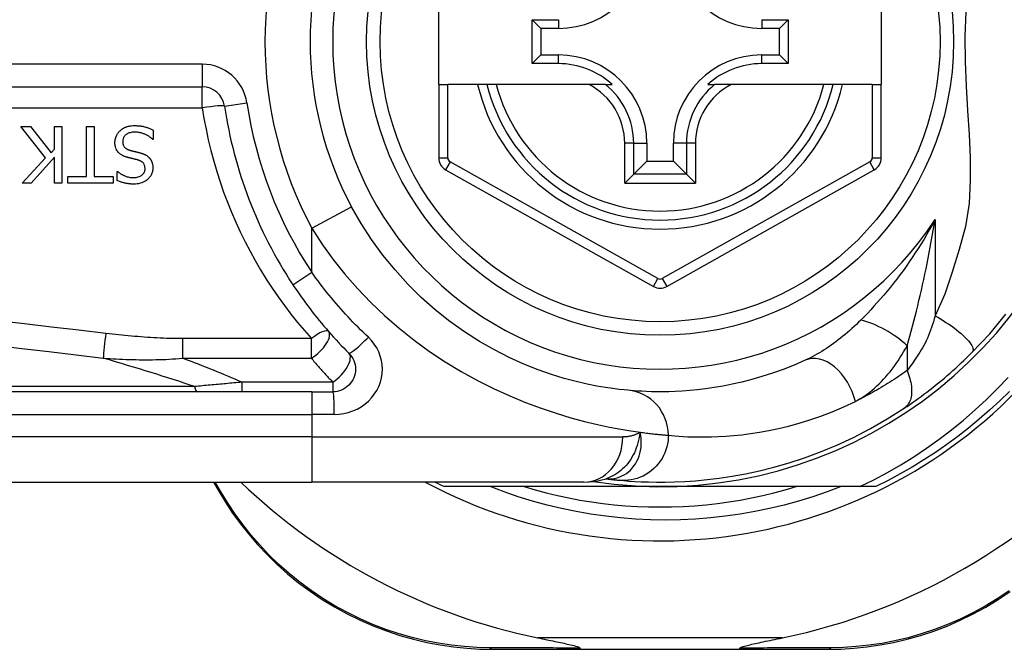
# Model space of a CAD drawing. Header units: inches. Extents: x 3.3 to 95.3, y 5.9 to 50.1.
# Tile 34 of 71: x 4.214 to 5.072, y 33.392 to 33.941. Entities that reach past the tile are written whole.
import ezdxf

# ---------------------------------------------------------------- set-up
doc = ezdxf.new("R2010")
doc.units = ezdxf.units.IN
doc.header["$MEASUREMENT"] = 0
doc.layers.add('Visible Edges(ANSI)', color=7, linetype='Continuous', lineweight=25)
doc.layers.add('Visible Tangent Edges(ANSI)', color=7, linetype='Continuous', lineweight=25)

msp = doc.modelspace()

# ---------------------------------------------------------------- linework, layer by layer
at = {"layer": 'Visible Edges(ANSI)'}
for p, q in [((4.57908, 33.88425), (4.57908, 33.95906)), ((4.9649, 33.95906), (4.9649, 33.88425)), ((4.66041, 33.90251), (4.66041, 33.9408)), ((4.66041, 33.9408), (4.66799, 33.93322)), ((4.66041, 33.9408), (4.68349, 33.9408)), ((4.86066, 33.9408), (4.88374, 33.9408)), ((4.88374, 33.9408), (4.87616, 33.93322)), ((4.88374, 33.9408), (4.88374, 33.90251)), ((4.66799, 33.93322), (4.66799, 33.91009)), ((4.68349, 33.93322), (4.66799, 33.93322)), ((4.87616, 33.93322), (4.86066, 33.93322)), ((4.87616, 33.91009), (4.87616, 33.93322)), ((4.66041, 33.90251), (4.66799, 33.91009)), ((4.66799, 33.91009), (4.68349, 33.91009)), ((4.86066, 33.91009), (4.87616, 33.91009)), ((4.88374, 33.90251), (4.87616, 33.91009)), ((4.68349, 33.90251), (4.66041, 33.90251)), ((4.88374, 33.90251), (4.86066, 33.90251)), ((4.57908, 33.88425), (4.57908, 33.82031)), ((4.57908, 33.88425), (4.58695, 33.88425)), ((4.61303, 33.88425), (4.58695, 33.88425)), ((4.62113, 33.88425), (4.61303, 33.88425)), ((4.62925, 33.88425), (4.62113, 33.88425)), ((4.71023, 33.88425), (4.62925, 33.88425)), ((4.72451, 33.88425), (4.71023, 33.88425)), ((4.72451, 33.88425), (4.73042, 33.88425)), ((4.81373, 33.88425), (4.81964, 33.88425)), ((4.83392, 33.88425), (4.81964, 33.88425)), ((4.9149, 33.88425), (4.83392, 33.88425)), ((4.92302, 33.88425), (4.9149, 33.88425)), ((4.93112, 33.88425), (4.92302, 33.88425)), ((4.95703, 33.88425), (4.93112, 33.88425)), ((4.95703, 33.88425), (4.9649, 33.88425)), ((4.9649, 33.8203), (4.9649, 33.88425)), ((3.72089, 33.8823), (4.37287, 33.8823)), ((4.23627, 33.82038), (4.21469, 33.84762)), ((4.21469, 33.84762), (4.22319, 33.84762)), ((4.22319, 33.84762), (4.24118, 33.82473)), ((4.24405, 33.84762), (4.25059, 33.84762)), ((4.24405, 33.82796), (4.24405, 33.84762)), ((4.25059, 33.84762), (4.25059, 33.79841)), ((4.27208, 33.80423), (4.27208, 33.84762)), ((4.27208, 33.84762), (4.27862, 33.84762)), ((4.27862, 33.84762), (4.27862, 33.80423)), ((4.33023, 33.84467), (4.33023, 33.83645)), ((4.33023, 33.83645), (4.32975, 33.83645)), ((4.76051, 33.83307), (4.76051, 33.81757)), ((4.78364, 33.81757), (4.78364, 33.83307)), ((4.24118, 33.82473), (4.24405, 33.82796)), ((4.21589, 33.79841), (4.23627, 33.82038)), ((4.24405, 33.82102), (4.22387, 33.79841)), ((4.24405, 33.79841), (4.24405, 33.82102)), ((4.74908, 33.80614), (4.76051, 33.81757)), ((4.76051, 33.81757), (4.78364, 33.81757)), ((4.79507, 33.80614), (4.78364, 33.81757)), ((4.29868, 33.80072), (4.29868, 33.80854)), ((4.29868, 33.80854), (4.29916, 33.80854)), ((4.58511, 33.81), (4.76629, 33.70836)), ((4.74908, 33.80614), (4.74124, 33.7983)), ((4.77785, 33.70837), (4.95887, 33.81)), ((4.80291, 33.7983), (4.79507, 33.80614)), ((4.22387, 33.79841), (4.21589, 33.79841)), ((4.25059, 33.79841), (4.24405, 33.79841)), ((4.25557, 33.79841), (4.25557, 33.80423)), ((4.25557, 33.80423), (4.27208, 33.80423)), ((4.29513, 33.79841), (4.25557, 33.79841)), ((4.27862, 33.80423), (4.29513, 33.80423)), ((4.29513, 33.80423), (4.29513, 33.79841)), ((4.46838, 33.61654), (3.81932, 33.61654)), ((4.46838, 33.61654), (4.48681, 33.61654)), ((4.72477, 33.54072), (4.72482, 33.54072)), ((3.81932, 33.5378), (4.46838, 33.5378)), ((4.38275, 33.5378), (4.38738, 33.5298)), ((4.70564, 33.5378), (4.46838, 33.5378)), ((4.77208, 33.53386), (4.58399, 33.53386)), ((4.94637, 33.53386), (4.77208, 33.53386)), ((4.96016, 33.53386), (4.94637, 33.53386)), ((4.62597, 33.39213), (4.70302, 33.39213)), ((4.70302, 33.39213), (4.84113, 33.39213)), ((4.84113, 33.39213), (4.91856, 33.39213))]:
    msp.add_line(p, q, dxfattribs=at)
at = {"layer": 'Visible Edges(ANSI)', "flags": 128}
for points in [[(4.29677, 33.83358), (4.29678, 33.83407), (4.2968, 33.83456), (4.29684, 33.83505), (4.2969, 33.83553), (4.29698, 33.836), (4.29707, 33.83648), (4.29717, 33.83695), (4.29729, 33.83742), (4.29743, 33.83789), (4.29759, 33.83835), (4.29775, 33.83881), (4.29794, 33.83927), (4.29813, 33.83971), (4.29834, 33.84015), (4.29857, 33.84059), (4.29881, 33.84101), (4.29906, 33.84142), (4.29933, 33.84183), (4.29961, 33.84222), (4.29991, 33.84261), (4.30022, 33.84298), (4.30054, 33.84334), (4.30088, 33.84369), (4.30124, 33.84403)], [(4.30124, 33.84403), (4.30153, 33.8443), (4.30184, 33.84456), (4.30215, 33.84481), (4.30246, 33.84505), (4.30278, 33.84529), (4.30311, 33.84552), (4.30344, 33.84574), (4.30377, 33.84595), (4.30411, 33.84615), (4.30445, 33.84635), (4.3048, 33.84654), (4.30516, 33.84672), (4.30552, 33.84689), (4.30588, 33.84705), (4.30625, 33.84721), (4.30662, 33.84736), (4.30707, 33.84752), (4.30764, 33.8477), (4.30834, 33.84789), (4.30918, 33.84808), (4.31016, 33.84824), (4.3113, 33.84838), (4.3126, 33.84847), (4.31408, 33.8485)], [(4.31456, 33.84284), (4.31366, 33.84282), (4.31276, 33.84277), (4.31186, 33.84268), (4.31096, 33.84254), (4.31008, 33.84235), (4.30922, 33.8421), (4.30842, 33.8418), (4.30772, 33.84147), (4.30712, 33.84112), (4.30661, 33.84077), (4.30617, 33.84042), (4.30579, 33.84008), (4.30544, 33.83972), (4.30512, 33.83933), (4.30483, 33.83893), (4.30456, 33.8385), (4.30433, 33.83806), (4.30412, 33.83759), (4.30395, 33.83712), (4.30382, 33.83663), (4.30371, 33.83613), (4.30364, 33.83563), (4.3036, 33.83513), (4.30359, 33.83462)], [(4.31408, 33.8485), (4.31477, 33.84849), (4.31547, 33.84848), (4.31617, 33.84845), (4.31688, 33.84841), (4.31759, 33.84836), (4.3183, 33.8483), (4.31901, 33.84822), (4.31972, 33.84813), (4.32042, 33.84801), (4.32112, 33.84789), (4.3218, 33.84774), (4.32248, 33.84757), (4.32315, 33.84739), (4.32381, 33.84719), (4.32447, 33.84698), (4.32512, 33.84676), (4.32577, 33.84653), (4.32642, 33.84629), (4.32707, 33.84605), (4.32771, 33.84579), (4.32834, 33.84552), (4.32898, 33.84525), (4.32961, 33.84496), (4.33023, 33.84467)], [(4.32975, 33.83645), (4.32928, 33.83689), (4.3288, 33.8373), (4.32831, 33.83771), (4.32781, 33.83809), (4.3273, 33.83847), (4.32678, 33.83883), (4.32626, 33.83918), (4.32572, 33.83951), (4.32518, 33.83983), (4.32462, 33.84013), (4.32406, 33.84042), (4.32349, 33.8407), (4.3229, 33.84096), (4.32231, 33.84121), (4.32169, 33.84145), (4.32103, 33.84169), (4.32033, 33.84192), (4.31959, 33.84213), (4.31882, 33.84233), (4.31802, 33.8425), (4.31719, 33.84264), (4.31634, 33.84274), (4.31546, 33.84281), (4.31456, 33.84284)], [(4.30654, 33.82118), (4.30601, 33.82135), (4.30549, 33.82153), (4.30497, 33.82173), (4.30446, 33.82194), (4.30395, 33.82216), (4.30345, 33.8224), (4.30295, 33.82266), (4.30247, 33.82293), (4.302, 33.82323), (4.30155, 33.82354), (4.30111, 33.82386), (4.30065, 33.82424), (4.30017, 33.82468), (4.29967, 33.8252), (4.29917, 33.82581), (4.29868, 33.8265), (4.29821, 33.82729), (4.29781, 33.82813), (4.29748, 33.82899), (4.29721, 33.82988), (4.29701, 33.8308), (4.29687, 33.83172), (4.29679, 33.83265), (4.29677, 33.83358)], [(4.30359, 33.83462), (4.30361, 33.834), (4.30366, 33.83339), (4.30375, 33.83278), (4.30389, 33.83217), (4.30407, 33.83159), (4.3043, 33.83103), (4.30456, 33.83054), (4.30483, 33.83012), (4.30511, 33.82976), (4.30537, 33.82946), (4.30562, 33.82921), (4.30588, 33.82897), (4.30615, 33.82875), (4.30644, 33.82854), (4.30673, 33.82835), (4.30703, 33.82816), (4.30734, 33.82799), (4.30766, 33.82783), (4.30798, 33.82769), (4.30831, 33.82755), (4.30864, 33.82742), (4.30897, 33.8273), (4.30931, 33.82719), (4.30965, 33.82708)], [(4.30965, 33.82708), (4.31002, 33.82698), (4.31037, 33.82688), (4.31069, 33.82679), (4.31101, 33.82671), (4.31131, 33.82663), (4.3116, 33.82656), (4.31188, 33.82649), (4.31216, 33.82641), (4.31244, 33.82635), (4.31272, 33.82628), (4.31301, 33.82621), (4.3133, 33.82614), (4.3136, 33.82606), (4.31392, 33.82599), (4.31426, 33.82591), (4.31462, 33.82582), (4.315, 33.82573), (4.3154, 33.82563), (4.31583, 33.82552), (4.3163, 33.82541), (4.3168, 33.82529), (4.31734, 33.82515), (4.31792, 33.82501), (4.31854, 33.82485)], [(4.31854, 33.82485), (4.31883, 33.82477), (4.31912, 33.82469), (4.31941, 33.82461), (4.31969, 33.82452), (4.31998, 33.82443), (4.32026, 33.82433), (4.32055, 33.82424), (4.32083, 33.82413), (4.32111, 33.82403), (4.32139, 33.82392), (4.32167, 33.82381), (4.32194, 33.8237), (4.32222, 33.82358), (4.32249, 33.82345), (4.32276, 33.82333), (4.32303, 33.82319), (4.32331, 33.82305), (4.32366, 33.82286), (4.32407, 33.82262), (4.32453, 33.82232), (4.32503, 33.82197), (4.32556, 33.82155), (4.32611, 33.82106), (4.32668, 33.8205)], [(4.31663, 33.81859), (4.31617, 33.81871), (4.31572, 33.81883), (4.31527, 33.81895), (4.31482, 33.81906), (4.31437, 33.81917), (4.31393, 33.81928), (4.31349, 33.81939), (4.31306, 33.8195), (4.31263, 33.8196), (4.3122, 33.81971), (4.31177, 33.81981), (4.31135, 33.81991), (4.31093, 33.82002), (4.31051, 33.82012), (4.3101, 33.82022), (4.30969, 33.82032), (4.30928, 33.82043), (4.30888, 33.82053), (4.30848, 33.82063), (4.30809, 33.82074), (4.30769, 33.82085), (4.30731, 33.82096), (4.30692, 33.82107), (4.30654, 33.82118)], [(4.32305, 33.81093), (4.32303, 33.81153), (4.32298, 33.81212), (4.3229, 33.81271), (4.32277, 33.81329), (4.32259, 33.81386), (4.32237, 33.81441), (4.32212, 33.81489), (4.32185, 33.81531), (4.32158, 33.81568), (4.3213, 33.816), (4.32102, 33.81628), (4.32074, 33.81654), (4.32045, 33.81678), (4.32014, 33.81701), (4.31982, 33.81723), (4.31949, 33.81743), (4.31916, 33.81762), (4.31881, 33.81779), (4.31846, 33.81795), (4.3181, 33.8181), (4.31774, 33.81824), (4.31737, 33.81837), (4.317, 33.81848), (4.31663, 33.81859)], [(4.32668, 33.8205), (4.32688, 33.82028), (4.32707, 33.82005), (4.32726, 33.81982), (4.32744, 33.81959), (4.32762, 33.81935), (4.32779, 33.8191), (4.32795, 33.81885), (4.3281, 33.8186), (4.32825, 33.81835), (4.32839, 33.81809), (4.32853, 33.81782), (4.32866, 33.81756), (4.32878, 33.81729), (4.3289, 33.81701), (4.32901, 33.81673), (4.32912, 33.81643), (4.32925, 33.81606), (4.32937, 33.81563), (4.3295, 33.81513), (4.32962, 33.81457), (4.32972, 33.81394), (4.3298, 33.81323), (4.32985, 33.81246), (4.32987, 33.81161)], [(4.29916, 33.80854), (4.29952, 33.80822), (4.2999, 33.80791), (4.30028, 33.8076), (4.30067, 33.80731), (4.30107, 33.80703), (4.30147, 33.80676), (4.30188, 33.8065), (4.3023, 33.80625), (4.30273, 33.806), (4.30315, 33.80577), (4.30359, 33.80554), (4.30402, 33.80532), (4.30446, 33.80511), (4.3049, 33.80491), (4.3054, 33.8047), (4.30598, 33.80446), (4.30665, 33.80422), (4.3074, 33.80398), (4.30824, 33.80375), (4.30915, 33.80355), (4.31007, 33.80339), (4.311, 33.80328), (4.31194, 33.80322), (4.31288, 33.80319)], [(4.31288, 33.80319), (4.31373, 33.80321), (4.31459, 33.80328), (4.31543, 33.80338), (4.31627, 33.80354), (4.3171, 33.80376), (4.3179, 33.80403), (4.31865, 33.80436), (4.31931, 33.8047), (4.31987, 33.80506), (4.32036, 33.80542), (4.32076, 33.80576), (4.3211, 33.80608), (4.32141, 33.8064), (4.32169, 33.80675), (4.32195, 33.80711), (4.32218, 33.80749), (4.32239, 33.80788), (4.32257, 33.80829), (4.32272, 33.80872), (4.32284, 33.80915), (4.32294, 33.80959), (4.323, 33.81003), (4.32304, 33.81048), (4.32305, 33.81093)], [(4.32987, 33.81161), (4.32985, 33.81081), (4.32978, 33.81001), (4.32967, 33.80922), (4.32951, 33.80845), (4.3293, 33.80768), (4.32905, 33.80692), (4.32873, 33.80618), (4.32838, 33.80546), (4.32798, 33.80477), (4.32753, 33.80411), (4.32705, 33.80348), (4.32653, 33.80287), (4.32596, 33.80228), (4.3253, 33.80166), (4.32451, 33.80101), (4.32361, 33.80036), (4.32257, 33.79972), (4.32139, 33.79913), (4.32011, 33.79862), (4.3188, 33.79821), (4.31745, 33.7979), (4.31608, 33.79769), (4.3147, 33.79757), (4.31332, 33.79753)], [(4.31332, 33.79753), (4.31275, 33.79753), (4.31218, 33.79755), (4.31162, 33.79757), (4.31105, 33.79759), (4.31048, 33.79763), (4.30992, 33.79768), (4.30935, 33.79773), (4.30879, 33.79779), (4.30822, 33.79786), (4.30766, 33.79794), (4.3071, 33.79803), (4.30654, 33.79813), (4.30599, 33.79824), (4.30543, 33.79836), (4.30486, 33.7985), (4.30425, 33.79865), (4.30362, 33.79883), (4.30297, 33.79902), (4.3023, 33.79924), (4.3016, 33.79948), (4.30089, 33.79975), (4.30017, 33.80004), (4.29943, 33.80037), (4.29868, 33.80072)], [(4.74405, 33.61783), (4.74082, 33.61814), (4.73645, 33.61862), (4.73098, 33.61932), (4.72443, 33.62028), (4.71688, 33.62156), (4.70836, 33.62326), (4.69891, 33.62544), (4.68859, 33.62818), (4.67747, 33.63161), (4.66568, 33.63577), (4.65336, 33.6407), (4.64064, 33.64642), (4.62767, 33.65297), (4.61459, 33.66038), (4.60152, 33.66866), (4.58863, 33.67786), (4.57605, 33.68791), (4.56386, 33.69878), (4.55215, 33.71039), (4.54097, 33.72269), (4.5304, 33.73562), (4.52052, 33.74913), (4.51139, 33.76315), (4.50309, 33.77763)], [(4.45197, 33.70981), (4.45375, 33.70714), (4.45556, 33.70448), (4.45739, 33.70183), (4.45925, 33.6992), (4.46113, 33.69658), (4.46303, 33.69398), (4.46495, 33.69139), (4.46689, 33.68882), (4.46886, 33.68627), (4.47085, 33.68373), (4.47286, 33.68121), (4.47488, 33.67871), (4.47693, 33.67622), (4.479, 33.67375), (4.48109, 33.6713), (4.4832, 33.66887), (4.48533, 33.66646), (4.48747, 33.66407), (4.48964, 33.6617), (4.49182, 33.65935), (4.49402, 33.65702), (4.49624, 33.65471), (4.49848, 33.65242), (4.50073, 33.65015)], [(5.04396, 33.65069), (5.05944, 33.66714), (5.07364, 33.68411)], [(4.50073, 33.65015), (4.50201, 33.64872), (4.50315, 33.64717), (4.50414, 33.64552), (4.50496, 33.64377), (4.50561, 33.64195), (4.50609, 33.64008), (4.50639, 33.63817), (4.50649, 33.63624), (4.5064, 33.63431), (4.50611, 33.63239), (4.50563, 33.63052), (4.50498, 33.62869), (4.50415, 33.62694), (4.50316, 33.62528), (4.50201, 33.62372), (4.50072, 33.6223), (4.4993, 33.62101), (4.49775, 33.61986), (4.4961, 33.61887), (4.49435, 33.61804), (4.49254, 33.61739), (4.49066, 33.61692), (4.48874, 33.61663), (4.48681, 33.61654)], [(4.89854, 33.64398), (4.88889, 33.63978), (4.87938, 33.63603), (4.87005, 33.63269), (4.86092, 33.62976), (4.85202, 33.6272), (4.84338, 33.62499), (4.83502, 33.6231), (4.82696, 33.62152), (4.81922, 33.6202), (4.81179, 33.61913), (4.80468, 33.61828), (4.7979, 33.61762), (4.79145, 33.61715), (4.78535, 33.61682), (4.77959, 33.61663), (4.77419, 33.61654), (4.76914, 33.61655), (4.76446, 33.61662), (4.76013, 33.61676), (4.75617, 33.61694), (4.75258, 33.61715), (4.74936, 33.61738), (4.74652, 33.61761), (4.74405, 33.61783)], [(4.98501, 33.60227), (4.98738, 33.60386), (4.98977, 33.6055), (4.99221, 33.60719), (4.99466, 33.60892), (4.99715, 33.61071), (4.99965, 33.61253), (5.00216, 33.6144), (5.00469, 33.61631), (5.00723, 33.61826), (5.00978, 33.62025), (5.01233, 33.62228), (5.01488, 33.62435), (5.01741, 33.62643), (5.01993, 33.62854), (5.02243, 33.63068), (5.02492, 33.63283), (5.02738, 33.63501), (5.02982, 33.6372), (5.03224, 33.63942), (5.03464, 33.64164), (5.03701, 33.64389), (5.03936, 33.64614), (5.04167, 33.64841), (5.04396, 33.65069)], [(4.94637, 33.53386), (4.95841, 33.53983), (4.97026, 33.54618), (4.98189, 33.5529), (4.99331, 33.55998), (5.0045, 33.56743), (5.01546, 33.57523), (5.02618, 33.58338), (5.03664, 33.59189), (5.04683, 33.60073), (5.05673, 33.60988), (5.06632, 33.61933), (5.0756, 33.62908)], [(5.07684, 33.61689), (5.06824, 33.60853), (5.05942, 33.60042), (5.05037, 33.59255), (5.04111, 33.58494), (5.03164, 33.57758), (5.02197, 33.5705), (5.01211, 33.56368), (5.00206, 33.55714), (4.99183, 33.55089), (4.98143, 33.54492), (4.97087, 33.53924), (4.96016, 33.53386)], [(4.73682, 33.53942), (4.74054, 33.5391), (4.74492, 33.53876), (4.74995, 33.53844), (4.75563, 33.53815), (4.76196, 33.53793), (4.76892, 33.53781), (4.77652, 33.53782), (4.78473, 33.53801), (4.79356, 33.5384), (4.803, 33.53904), (4.81302, 33.53999), (4.82362, 33.54127), (4.83478, 33.54295), (4.84647, 33.54508), (4.85868, 33.5477), (4.87138, 33.55086), (4.88453, 33.55464), (4.89808, 33.55907), (4.91201, 33.56421), (4.92626, 33.57012), (4.94075, 33.57684), (4.95543, 33.58442), (4.9702, 33.59288), (4.98501, 33.60227)], [(4.70564, 33.5378), (4.71519, 33.5385), (4.72507, 33.54082)], [(4.72482, 33.54072), (4.72548, 33.54064), (4.72612, 33.54056), (4.72675, 33.54048), (4.72737, 33.54041), (4.72797, 33.54034), (4.72856, 33.54027), (4.72914, 33.54021), (4.7297, 33.54014), (4.73025, 33.54008), (4.73078, 33.54003), (4.7313, 33.53997), (4.73181, 33.53992), (4.73231, 33.53986), (4.73279, 33.53981), (4.73325, 33.53977), (4.7337, 33.53972), (4.73414, 33.53968), (4.73457, 33.53963), (4.73498, 33.53959), (4.73537, 33.53956), (4.73576, 33.53952), (4.73612, 33.53948), (4.73648, 33.53945), (4.73682, 33.53942)], [(4.92986, 33.53386), (4.91762, 33.52926), (4.90523, 33.52504), (4.89273, 33.52121), (4.88012, 33.51778), (4.86743, 33.51475), (4.85466, 33.51211), (4.84181, 33.50988), (4.82891, 33.50805), (4.81595, 33.50662), (4.80296, 33.5056), (4.78993, 33.50499), (4.77688, 33.50478), (4.76381, 33.50498), (4.75074, 33.50559), (4.7377, 33.50661), (4.72471, 33.50804), (4.71178, 33.50988), (4.69893, 33.51212), (4.68617, 33.51475), (4.67349, 33.51779), (4.66092, 33.52122), (4.64846, 33.52504), (4.63612, 33.52926), (4.62391, 33.53386)], [(4.65352, 33.53386), (4.66315, 33.53105), (4.67284, 33.52847), (4.68259, 33.52614), (4.69239, 33.52405), (4.70224, 33.5222), (4.71214, 33.5206), (4.72207, 33.51924), (4.73204, 33.51813), (4.74203, 33.51726), (4.75203, 33.51664), (4.76205, 33.51627), (4.77208, 33.51614), (4.7821, 33.51627), (4.79212, 33.51664), (4.80212, 33.51726), (4.81211, 33.51813), (4.82208, 33.51924), (4.83201, 33.5206), (4.84191, 33.5222), (4.85176, 33.52405), (4.86156, 33.52614), (4.87131, 33.52847), (4.881, 33.53105), (4.89063, 33.53386)], [(4.38738, 33.5298), (4.39313, 33.52031), (4.39939, 33.51088), (4.40615, 33.50156), (4.41341, 33.49238), (4.42116, 33.48338), (4.42939, 33.47461), (4.43809, 33.46612), (4.44726, 33.45793), (4.45689, 33.45009), (4.46695, 33.44266), (4.47738, 33.43567), (4.48814, 33.42913), (4.49919, 33.42308), (4.51047, 33.41754), (4.52194, 33.41253), (4.53355, 33.40809), (4.54524, 33.40422), (4.55697, 33.40091), (4.56871, 33.39815), (4.58041, 33.39592), (4.59203, 33.39423), (4.60354, 33.39304), (4.61487, 33.39235), (4.62597, 33.39213)], [(4.91856, 33.39213), (4.92964, 33.39235), (4.94093, 33.39304), (4.95241, 33.39421), (4.964, 33.3959), (4.97567, 33.39811), (4.98738, 33.40086), (4.99908, 33.40415), (5.01075, 33.408), (5.02233, 33.41243), (5.03378, 33.41741), (5.04504, 33.42293), (5.05607, 33.42895), (5.06682, 33.43546), (5.07725, 33.44242)], [(4.66541, 33.40213), (4.66741, 33.40172), (4.66938, 33.40131), (4.67132, 33.40091), (4.67323, 33.40052), (4.67509, 33.40014), (4.67692, 33.39976), (4.67871, 33.39939), (4.68045, 33.39902), (4.68215, 33.39867), (4.68379, 33.39832), (4.68538, 33.39798), (4.68691, 33.39765), (4.68837, 33.39733), (4.68978, 33.39702), (4.69112, 33.39673), (4.69249, 33.39641), (4.69396, 33.39607), (4.69547, 33.39571), (4.69696, 33.39533), (4.69837, 33.39495), (4.69966, 33.39456), (4.70087, 33.39415), (4.70186, 33.39371), (4.70242, 33.3932)], [(4.84173, 33.3932), (4.84213, 33.39361), (4.84284, 33.39397), (4.84367, 33.39429), (4.84463, 33.39461), (4.84563, 33.39491), (4.8467, 33.3952), (4.84786, 33.3955), (4.84913, 33.39582), (4.85049, 33.39614), (4.85193, 33.39648), (4.85345, 33.39682), (4.85505, 33.39717), (4.8567, 33.39753), (4.85841, 33.3979), (4.86018, 33.39828), (4.86202, 33.39867), (4.86393, 33.39907), (4.86589, 33.39948), (4.86791, 33.3999), (4.86999, 33.40033), (4.87211, 33.40076), (4.87428, 33.40121), (4.87649, 33.40167), (4.87874, 33.40213)], [(4.70302, 33.39213), (4.70299, 33.39213), (4.70297, 33.39214), (4.70294, 33.39215), (4.70291, 33.39216), (4.70289, 33.39218), (4.70286, 33.3922), (4.70284, 33.39222), (4.70281, 33.39225), (4.70279, 33.39228), (4.70276, 33.39232), (4.70273, 33.39236), (4.70271, 33.3924), (4.70268, 33.39245), (4.70266, 33.3925), (4.70263, 33.39255), (4.70261, 33.39261), (4.70258, 33.39267), (4.70256, 33.39274), (4.70254, 33.3928), (4.70251, 33.39288), (4.70249, 33.39295), (4.70246, 33.39303), (4.70244, 33.39311), (4.70242, 33.3932)], [(4.84113, 33.39213), (4.84116, 33.39213), (4.84118, 33.39214), (4.84121, 33.39215), (4.84124, 33.39216), (4.84126, 33.39218), (4.84129, 33.3922), (4.84131, 33.39222), (4.84134, 33.39225), (4.84136, 33.39228), (4.84139, 33.39232), (4.84142, 33.39236), (4.84144, 33.3924), (4.84147, 33.39245), (4.84149, 33.3925), (4.84152, 33.39255), (4.84154, 33.39261), (4.84157, 33.39267), (4.84159, 33.39274), (4.84161, 33.3928), (4.84164, 33.39288), (4.84166, 33.39295), (4.84169, 33.39303), (4.84171, 33.39311), (4.84173, 33.3932)]]:
    msp.add_lwpolyline(points, dxfattribs=at)
at = {"layer": 'Visible Edges(ANSI)'}
msp.add_circle((4.77208, 33.92166), 0.25591, dxfattribs=at)
for centre, radius, start, end in [((4.77208, 33.92166), 0.43504, 241.92751, 118.07249), ((4.77208, 33.92166), 0.3878, 261.33391, 70.21195), ((4.77208, 33.92166), 0.30512, 151.83282, 208.16718), ((4.68349, 34.01024), 0.07702, 270, 0), ((4.86066, 34.01024), 0.07702, 180, 270), ((4.68349, 33.83307), 0.07702, 0, 90), ((4.86066, 33.83307), 0.07702, 90, 180), ((4.68349, 33.83307), 0.06944, 47.48259, 90), ((4.86066, 33.83307), 0.06944, 90, 132.51741), ((4.77208, 33.92166), 0.15551, 193.91643, 346.08357), ((4.37287, 33.86261), 0.01969, 8.41327, 90), ((4.77208, 33.92166), 0.38386, 188.41327, 213.49631), ((4.59089, 33.82031), 0.01181, 180, 240.70877), ((4.95309, 33.8203), 0.01181, 299.31319, 0), ((4.77207, 33.71866), 0.01181, 240.70877, 299.31319), ((4.77208, 33.9208), 0.52953, 281.6205, 318.6133), ((4.77208, 33.9208), 0.52953, 226.3272, 258.3795), ((4.77208, 33.92166), 0.431, 242.95157, 244.12615)]:
    msp.add_arc(centre, radius, start, end, dxfattribs=at)
at = {"layer": 'Visible Tangent Edges(ANSI)'}
for p, q in [((4.68349, 33.9408), (4.68349, 33.93322)), ((4.86066, 33.9408), (4.86066, 33.93322)), ((4.68349, 33.90251), (4.68349, 33.91009)), ((4.86066, 33.90251), (4.86066, 33.91009)), ((4.37287, 33.90198), (3.72089, 33.90198)), ((4.37287, 33.90198), (4.37287, 33.8823)), ((4.58695, 33.82031), (4.58695, 33.88425)), ((4.95703, 33.88425), (4.95703, 33.8203)), ((4.37287, 33.864), (4.37287, 33.8823)), ((4.39235, 33.86549), (4.41182, 33.86837)), ((3.72089, 33.864), (4.37287, 33.864)), ((4.74124, 33.7983), (4.74124, 33.83307)), ((4.74908, 33.83307), (4.74124, 33.83307)), ((4.74908, 33.80614), (4.74908, 33.83307)), ((4.74908, 33.83307), (4.76051, 33.83307)), ((4.79507, 33.83307), (4.78364, 33.83307)), ((4.80291, 33.83307), (4.79507, 33.83307)), ((4.79507, 33.83307), (4.79507, 33.80614)), ((4.80291, 33.83307), (4.80291, 33.7983)), ((4.57908, 33.82031), (4.58695, 33.82031)), ((4.58896, 33.81687), (4.58511, 33.81)), ((4.77015, 33.71523), (4.58896, 33.81687)), ((4.95502, 33.81687), (4.774, 33.71523)), ((4.95887, 33.81), (4.95502, 33.81687)), ((4.95703, 33.8203), (4.9649, 33.8203)), ((4.79507, 33.80614), (4.74908, 33.80614)), ((4.74124, 33.7983), (4.80291, 33.7983)), ((4.46838, 33.75904), (4.50309, 33.77763)), ((5.01178, 33.76669), (5.01178, 33.68276)), ((4.46838, 33.72067), (4.46838, 33.75904)), ((4.45197, 33.70981), (4.46838, 33.72067)), ((4.76629, 33.70836), (4.77015, 33.71523)), ((4.774, 33.71523), (4.77785, 33.70837)), ((4.46804, 33.66286), (4.35584, 33.66286)), ((4.35584, 33.64577), (4.35584, 33.66286)), ((4.46804, 33.64577), (4.46804, 33.66286)), ((4.98748, 33.6567), (4.98748, 33.63503)), ((4.35584, 33.64577), (4.46804, 33.64577)), ((4.36613, 33.62113), (3.817, 33.62113)), ((4.40746, 33.62488), (4.40746, 33.61654)), ((4.48681, 33.62488), (4.40746, 33.62488)), ((4.48681, 33.62488), (4.48681, 33.61654)), ((4.46838, 33.61654), (4.46838, 33.59685)), ((3.81932, 33.59685), (4.46838, 33.59685)), ((4.48804, 33.59685), (4.46838, 33.59685)), ((4.46838, 33.59685), (4.46838, 33.57717)), ((4.46838, 33.57717), (3.81932, 33.57717)), ((4.46838, 33.57717), (4.73954, 33.57717)), ((4.46838, 33.57717), (4.46838, 33.5378)), ((4.38975, 33.52835), (4.38424, 33.5378)), ((4.87874, 33.40213), (4.66541, 33.40213))]:
    msp.add_line(p, q, dxfattribs=at)
at = {"layer": 'Visible Tangent Edges(ANSI)', "flags": 128}
for points in [[(5.03858, 33.94779), (5.03785, 33.92608), (5.0381, 33.90445), (5.03898, 33.88276), (5.04019, 33.86154), (5.04142, 33.84087), (5.04236, 33.82061), (5.04257, 33.80063), (5.04149, 33.78072), (5.03839, 33.76059), (5.0328, 33.74056), (5.02686, 33.72093), (5.02042, 33.70169), (5.01178, 33.68276)], [(4.37287, 33.864), (4.37442, 33.85461), (4.37619, 33.84527), (4.37819, 33.83598), (4.38042, 33.82675), (4.38287, 33.81759), (4.38554, 33.8085), (4.38843, 33.79949), (4.39154, 33.79056), (4.39486, 33.78172), (4.39838, 33.77297), (4.40212, 33.76433), (4.40606, 33.75579), (4.4102, 33.74736), (4.41454, 33.73904), (4.41907, 33.73084), (4.42379, 33.72276), (4.4287, 33.71481), (4.4338, 33.70698), (4.43907, 33.69928), (4.44452, 33.69172), (4.45015, 33.68429), (4.45595, 33.677), (4.46191, 33.66986), (4.46804, 33.66286)], [(5.01178, 33.76669), (5.00947, 33.76236), (5.0071, 33.75808), (5.00469, 33.75385), (5.00224, 33.74968), (4.99974, 33.74556), (4.99719, 33.7415), (4.99462, 33.7375), (4.992, 33.73355), (4.98935, 33.72967), (4.98667, 33.72585), (4.98396, 33.72208), (4.98123, 33.71839), (4.97847, 33.71475), (4.97568, 33.71118), (4.97287, 33.70766), (4.97004, 33.70421), (4.96719, 33.70081), (4.96433, 33.69748), (4.96145, 33.69422), (4.95857, 33.69102), (4.95569, 33.68789), (4.95281, 33.68485), (4.94994, 33.68188), (4.94709, 33.679)], [(4.98748, 33.6567), (4.98867, 33.66083), (4.98985, 33.66503), (4.99103, 33.66931), (4.9922, 33.67365), (4.99335, 33.67803), (4.99449, 33.68246), (4.99562, 33.68693), (4.99673, 33.69143), (4.99781, 33.69597), (4.99888, 33.70053), (4.99993, 33.7051), (5.00097, 33.70971), (5.00198, 33.71434), (5.00297, 33.719), (5.00395, 33.72369), (5.0049, 33.72839), (5.00584, 33.73312), (5.00675, 33.73787), (5.00765, 33.74264), (5.00852, 33.74742), (5.00937, 33.75222), (5.01019, 33.75703), (5.011, 33.76186), (5.01178, 33.76669)], [(4.46838, 33.75904), (4.47727, 33.74534), (4.4869, 33.73199), (4.49724, 33.71903), (4.50823, 33.7065), (4.51981, 33.69445), (4.53194, 33.68289), (4.54454, 33.67189), (4.55758, 33.66147), (4.571, 33.65167), (4.58474, 33.64252), (4.59872, 33.63408), (4.61283, 33.62636), (4.62695, 33.61933), (4.64099, 33.61298), (4.65483, 33.60729), (4.66838, 33.60223), (4.68152, 33.5978), (4.69416, 33.59396), (4.70618, 33.59071), (4.71749, 33.588), (4.72803, 33.58577), (4.73775, 33.58394), (4.74662, 33.58247), (4.75461, 33.58131)], [(4.51773, 33.66407), (4.51545, 33.66622), (4.51319, 33.6684), (4.51094, 33.67059), (4.50872, 33.6728), (4.50651, 33.67503), (4.50432, 33.67728), (4.50214, 33.67955), (4.49999, 33.68184), (4.49786, 33.68414), (4.49574, 33.68647), (4.49365, 33.68881), (4.49157, 33.69116), (4.48952, 33.69354), (4.48749, 33.69593), (4.48548, 33.69834), (4.48349, 33.70076), (4.48152, 33.7032), (4.47958, 33.70565), (4.47765, 33.70812), (4.47575, 33.71061), (4.47388, 33.7131), (4.47202, 33.71561), (4.47019, 33.71814), (4.46838, 33.72067)], [(4.28885, 33.66737), (4.26518, 33.67014), (4.24151, 33.67291), (4.21785, 33.67569), (4.19418, 33.67848)], [(4.94709, 33.679), (4.94518, 33.67712), (4.94326, 33.67528), (4.94132, 33.67346), (4.93937, 33.67167), (4.9374, 33.66992), (4.93542, 33.6682), (4.93343, 33.66652), (4.93143, 33.66487), (4.92941, 33.66326), (4.92739, 33.66169), (4.92537, 33.66015), (4.92333, 33.65866), (4.92129, 33.6572), (4.91923, 33.65578), (4.91717, 33.6544), (4.9151, 33.65306), (4.91303, 33.65176), (4.91095, 33.65051), (4.90888, 33.6493), (4.9068, 33.64813), (4.90472, 33.64702), (4.90265, 33.64595), (4.90059, 33.64494), (4.89854, 33.64398)], [(5.01178, 33.68276), (5.0111, 33.68019), (5.01037, 33.67764), (5.0096, 33.67513), (5.00879, 33.67265), (5.00793, 33.67023), (5.00704, 33.66785), (5.0061, 33.66552), (5.00512, 33.66326), (5.00411, 33.66106), (5.00306, 33.65892), (5.00198, 33.65686), (5.00087, 33.65488), (4.99973, 33.65299), (4.99859, 33.65116), (4.99745, 33.64938), (4.99631, 33.64763), (4.99517, 33.64591), (4.99404, 33.64424), (4.99292, 33.6426), (4.99181, 33.641), (4.9907, 33.63944), (4.98961, 33.63793), (4.98854, 33.63646), (4.98748, 33.63503)], [(5.01178, 33.68276), (5.01415, 33.68144), (5.01654, 33.68004), (5.01894, 33.67858), (5.02135, 33.67706), (5.02373, 33.67549), (5.02607, 33.67388), (5.02834, 33.67224), (5.03054, 33.67058), (5.03264, 33.66891), (5.03461, 33.66725), (5.03644, 33.6656), (5.03812, 33.66399), (5.03963, 33.66242), (5.04096, 33.66091), (5.0421, 33.65947), (5.04305, 33.65811), (5.0438, 33.65684), (5.04436, 33.65565), (5.04472, 33.65457), (5.0449, 33.65359), (5.0449, 33.65271), (5.04474, 33.65194), (5.04442, 33.65126), (5.04396, 33.65069)], [(4.35584, 33.66286), (4.35304, 33.66287), (4.35024, 33.66291), (4.34744, 33.66296), (4.34464, 33.66303), (4.34184, 33.66311), (4.33904, 33.66322), (4.33625, 33.66334), (4.33345, 33.66348), (4.33065, 33.66363), (4.32786, 33.6638), (4.32507, 33.66398), (4.32227, 33.66418), (4.31948, 33.66438), (4.31669, 33.6646), (4.3139, 33.66483), (4.31112, 33.66507), (4.30833, 33.66532), (4.30554, 33.66559), (4.30276, 33.66586), (4.29998, 33.66615), (4.29719, 33.66644), (4.29441, 33.66674), (4.29163, 33.66705), (4.28885, 33.66737)], [(4.48804, 33.59685), (4.49216, 33.59704), (4.49625, 33.59761), (4.50025, 33.59855), (4.50413, 33.59986), (4.50785, 33.60152), (4.51138, 33.6035), (4.51468, 33.60579), (4.51772, 33.60837), (4.52047, 33.61123), (4.52291, 33.61433), (4.52502, 33.61766), (4.52679, 33.62116), (4.5282, 33.62481), (4.52922, 33.62856), (4.52983, 33.63239), (4.53003, 33.63626), (4.52981, 33.64012), (4.52918, 33.64394), (4.52815, 33.64769), (4.52676, 33.65132), (4.525, 33.65481), (4.5229, 33.65813), (4.52047, 33.66122), (4.51773, 33.66407)], [(4.19185, 33.65726), (4.21552, 33.6544), (4.23919, 33.65154), (4.26286, 33.64869), (4.28653, 33.64585)], [(4.94232, 33.60815), (4.94448, 33.60926), (4.94662, 33.61047), (4.94875, 33.61179), (4.95087, 33.6132), (4.95297, 33.61471), (4.95504, 33.6163), (4.9571, 33.61798), (4.95913, 33.61975), (4.96114, 33.62159), (4.96311, 33.6235), (4.96506, 33.62548), (4.96697, 33.62752), (4.96886, 33.62964), (4.97072, 33.63181), (4.97254, 33.63406), (4.97434, 33.63636), (4.97611, 33.63872), (4.97784, 33.64114), (4.97954, 33.64361), (4.98121, 33.64614), (4.98283, 33.64871), (4.98442, 33.65133), (4.98597, 33.65399), (4.98748, 33.6567)], [(4.28653, 33.64585), (4.28938, 33.64566), (4.29223, 33.64548), (4.29509, 33.64532), (4.29794, 33.64517), (4.3008, 33.64503), (4.30367, 33.6449), (4.30654, 33.6448), (4.30941, 33.6447), (4.31228, 33.64462), (4.31516, 33.64456), (4.31804, 33.64451), (4.32092, 33.64448), (4.32381, 33.64447), (4.32671, 33.64448), (4.3296, 33.64451), (4.3325, 33.64455), (4.3354, 33.64462), (4.33831, 33.64471), (4.34122, 33.64482), (4.34414, 33.64496), (4.34706, 33.64512), (4.34998, 33.64531), (4.35291, 33.64552), (4.35584, 33.64577)], [(4.46804, 33.64577), (4.4688, 33.64486), (4.46956, 33.64396), (4.47032, 33.64307), (4.47109, 33.64217), (4.47186, 33.64128), (4.47262, 33.64039), (4.4734, 33.63951), (4.47417, 33.63863), (4.47495, 33.63775), (4.47572, 33.63687), (4.4765, 33.636), (4.47728, 33.63512), (4.47807, 33.63426), (4.47885, 33.63339), (4.47964, 33.63253), (4.48043, 33.63167), (4.48122, 33.63081), (4.48201, 33.62995), (4.48281, 33.6291), (4.4836, 33.62825), (4.4844, 33.6274), (4.4852, 33.62656), (4.48601, 33.62572), (4.48681, 33.62488)], [(4.98748, 33.63503), (4.98557, 33.63368), (4.98367, 33.63236), (4.98177, 33.63105), (4.97987, 33.62977), (4.97799, 33.62851), (4.9761, 33.62728), (4.97422, 33.62606), (4.97233, 33.62486), (4.97044, 33.62368), (4.96855, 33.62252), (4.96666, 33.62137), (4.96477, 33.62025), (4.96288, 33.61914), (4.961, 33.61805), (4.95911, 33.61697), (4.95723, 33.61592), (4.95535, 33.61488), (4.95348, 33.61387), (4.95161, 33.61287), (4.94974, 33.61189), (4.94788, 33.61093), (4.94603, 33.60999), (4.94417, 33.60906), (4.94232, 33.60815)], [(4.98748, 33.63503), (4.98814, 33.63335), (4.98876, 33.63166), (4.98932, 33.62994), (4.98982, 33.62823), (4.99026, 33.62651), (4.99063, 33.62479), (4.99093, 33.62309), (4.99117, 33.62141), (4.99132, 33.61976), (4.9914, 33.61814), (4.99141, 33.61657), (4.99133, 33.61504), (4.99118, 33.61357), (4.99095, 33.61216), (4.99065, 33.61081), (4.99027, 33.60954), (4.98982, 33.60834), (4.98931, 33.60722), (4.98873, 33.60619), (4.98809, 33.60523), (4.98739, 33.60437), (4.98664, 33.60358), (4.98585, 33.60289), (4.98501, 33.60227)], [(4.40746, 33.62488), (4.40573, 33.62472), (4.40399, 33.62456), (4.40226, 33.6244), (4.40053, 33.62423), (4.3988, 33.62407), (4.39707, 33.62391), (4.39533, 33.62375), (4.39361, 33.6236), (4.39188, 33.62344), (4.39015, 33.62328), (4.38842, 33.62312), (4.3867, 33.62297), (4.38497, 33.62281), (4.38325, 33.62265), (4.38153, 33.6225), (4.37981, 33.62234), (4.37809, 33.62219), (4.37638, 33.62204), (4.37467, 33.62188), (4.37295, 33.62173), (4.37124, 33.62158), (4.36954, 33.62143), (4.36783, 33.62128), (4.36613, 33.62113)], [(4.7793, 33.57862), (4.7819, 33.57838), (4.78491, 33.57811), (4.7883, 33.57786), (4.79209, 33.57762), (4.79627, 33.57741), (4.80083, 33.57726), (4.80578, 33.57718), (4.8111, 33.57718), (4.8168, 33.57727), (4.82288, 33.57749), (4.82932, 33.57786), (4.83612, 33.57839), (4.84328, 33.57913), (4.85078, 33.58009), (4.85862, 33.5813), (4.86679, 33.58279), (4.87529, 33.58458), (4.88411, 33.58671), (4.89323, 33.5892), (4.90262, 33.59209), (4.91225, 33.59541), (4.9221, 33.59917), (4.93214, 33.60341), (4.94232, 33.60815)], [(4.75461, 33.58131), (4.75425, 33.57892), (4.75383, 33.57657), (4.75333, 33.57427), (4.75275, 33.57201), (4.75209, 33.5698), (4.75136, 33.56764), (4.75054, 33.56553), (4.74965, 33.56347), (4.74866, 33.56147), (4.74759, 33.55952), (4.74643, 33.55763), (4.74518, 33.55581), (4.74386, 33.55407), (4.74246, 33.5524), (4.74099, 33.55082), (4.73945, 33.54932), (4.73784, 33.54791), (4.73617, 33.54659), (4.73444, 33.54537), (4.73265, 33.54425), (4.73081, 33.54323), (4.72893, 33.54231), (4.72702, 33.54151), (4.72507, 33.54082)], [(4.7261, 33.54062), (4.72828, 33.54059), (4.73046, 33.54075), (4.73263, 33.54109), (4.73476, 33.54161), (4.73684, 33.54231), (4.73887, 33.54318), (4.74083, 33.54423), (4.74272, 33.54545), (4.74452, 33.54683), (4.74622, 33.54837), (4.74781, 33.55006), (4.74928, 33.55189), (4.75062, 33.55385), (4.75182, 33.55594), (4.75288, 33.55814), (4.75378, 33.56045), (4.75452, 33.56285), (4.75509, 33.56533), (4.75548, 33.56788), (4.75569, 33.57049), (4.75572, 33.57315), (4.75555, 33.57585), (4.75518, 33.57857), (4.75461, 33.58131)], [(4.7793, 33.57862), (4.77922, 33.57617), (4.77898, 33.57366), (4.77857, 33.57112), (4.77798, 33.56855), (4.77721, 33.56597), (4.77625, 33.56341), (4.77509, 33.56089), (4.77375, 33.55842), (4.77221, 33.55604), (4.7705, 33.55375), (4.76861, 33.55158), (4.76657, 33.54955), (4.76439, 33.54768), (4.76209, 33.54598), (4.75968, 33.54447), (4.75719, 33.54314), (4.75464, 33.54202), (4.75205, 33.54109), (4.74945, 33.54035), (4.74685, 33.53981), (4.74427, 33.53946), (4.74173, 33.53928), (4.73924, 33.53927), (4.73682, 33.53942)], [(4.75461, 33.58131), (4.75406, 33.58096), (4.7535, 33.58063), (4.75293, 33.58032), (4.75236, 33.58002), (4.75178, 33.57974), (4.75119, 33.57947), (4.75059, 33.57922), (4.74999, 33.57898), (4.74938, 33.57875), (4.74877, 33.57855), (4.74815, 33.57835), (4.74752, 33.57817), (4.74688, 33.57801), (4.74624, 33.57786), (4.74559, 33.57773), (4.74494, 33.57761), (4.74428, 33.57751), (4.74362, 33.57741), (4.74295, 33.57734), (4.74228, 33.57728), (4.7416, 33.57723), (4.74092, 33.57719), (4.74023, 33.57717), (4.73954, 33.57717)], [(4.75461, 33.58131), (4.75607, 33.58111), (4.75749, 33.58092), (4.75888, 33.58074), (4.76023, 33.58057), (4.76155, 33.58041), (4.76283, 33.58026), (4.76407, 33.58011), (4.76527, 33.57998), (4.76644, 33.57985), (4.76757, 33.57972), (4.76866, 33.57961), (4.76971, 33.5795), (4.77072, 33.5794), (4.7717, 33.5793), (4.77264, 33.57921), (4.77353, 33.57912), (4.77439, 33.57904), (4.77521, 33.57897), (4.77599, 33.5789), (4.77673, 33.57884), (4.77743, 33.57878), (4.7781, 33.57872), (4.77872, 33.57867), (4.7793, 33.57862)], [(4.72482, 33.54072), (4.72485, 33.54071), (4.72489, 33.54071), (4.72493, 33.54071), (4.72497, 33.5407), (4.72501, 33.5407), (4.72505, 33.54069), (4.72509, 33.54069), (4.72514, 33.54068), (4.72518, 33.54068), (4.72523, 33.54068), (4.72528, 33.54067), (4.72533, 33.54067), (4.72539, 33.54067), (4.72544, 33.54066), (4.7255, 33.54066), (4.72556, 33.54065), (4.72562, 33.54065), (4.72568, 33.54065), (4.72575, 33.54064), (4.72581, 33.54064), (4.72588, 33.54063), (4.72595, 33.54063), (4.72602, 33.54062), (4.7261, 33.54062)], [(4.62353, 33.39346), (4.61266, 33.39372), (4.60158, 33.39444), (4.59032, 33.39564), (4.57894, 33.39734), (4.56749, 33.39955), (4.55601, 33.40228), (4.54453, 33.40554), (4.53309, 33.40935), (4.52173, 33.41372), (4.5105, 33.41863), (4.49946, 33.42406), (4.48864, 33.42999), (4.4781, 33.43639), (4.46788, 33.44324), (4.45803, 33.4505), (4.44859, 33.45816), (4.43959, 33.46616), (4.43105, 33.47447), (4.42298, 33.48303), (4.41537, 33.49181), (4.40823, 33.50078), (4.40158, 33.50988), (4.39542, 33.51909), (4.38975, 33.52835)], [(5.07632, 33.443), (5.06611, 33.43619), (5.05558, 33.42982), (5.04478, 33.42391), (5.03376, 33.41851), (5.02255, 33.41362), (5.01122, 33.40927), (4.9998, 33.40548), (4.98835, 33.40223), (4.97689, 33.39952), (4.96548, 33.39732), (4.95413, 33.39563), (4.9429, 33.39444), (4.93185, 33.39373), (4.92101, 33.39346)], [(4.70242, 33.3932), (4.69898, 33.39321), (4.69555, 33.39322), (4.69214, 33.39322), (4.68873, 33.39323), (4.68534, 33.39324), (4.68196, 33.39325), (4.6786, 33.39326), (4.67524, 33.39327), (4.6719, 33.39328), (4.66857, 33.39329), (4.66525, 33.3933), (4.66195, 33.39331), (4.65867, 33.39332), (4.65539, 33.39334), (4.65213, 33.39335), (4.64889, 33.39336), (4.64566, 33.39337), (4.64245, 33.39338), (4.63926, 33.3934), (4.63608, 33.39341), (4.63292, 33.39342), (4.62977, 33.39343), (4.62664, 33.39345), (4.62353, 33.39346)], [(4.92101, 33.39346), (4.91789, 33.39345), (4.91474, 33.39344), (4.91158, 33.39342), (4.9084, 33.39341), (4.90521, 33.3934), (4.902, 33.39338), (4.89877, 33.39337), (4.89553, 33.39336), (4.89227, 33.39335), (4.889, 33.39334), (4.88571, 33.39332), (4.8824, 33.39331), (4.87909, 33.3933), (4.87575, 33.39329), (4.87241, 33.39328), (4.86905, 33.39327), (4.86568, 33.39326), (4.86229, 33.39325), (4.8589, 33.39324), (4.85549, 33.39323), (4.85207, 33.39322), (4.84863, 33.39322), (4.84519, 33.39321), (4.84173, 33.3932)]]:
    msp.add_lwpolyline(points, dxfattribs=at)
at = {"layer": 'Visible Tangent Edges(ANSI)'}
msp.add_circle((4.77208, 33.92166), 0.24409, dxfattribs=at)
for centre, radius, start, end in [((4.77208, 33.92166), 0.28543, 32.8812, 327.1188), ((4.77208, 33.92166), 0.34449, 151.83282, 208.16718), ((4.37287, 33.86261), 0.03937, 8.41327, 90), ((4.77208, 33.92166), 0.16339, 193.23324, 346.76676), ((4.77208, 33.92166), 0.14764, 194.67485, 345.32515), ((4.68349, 33.83307), 0.05775, 0, 62.41478), ((4.68349, 33.83307), 0.06559, 0, 51.29033), ((4.86066, 33.83307), 0.06559, 128.70967, 180), ((4.86066, 33.83307), 0.05775, 117.58522, 180), ((4.77208, 33.92166), 0.36417, 188.41327, 213.49631), ((4.59089, 33.82031), 0.00394, 180, 240.70877), ((4.95309, 33.8203), 0.00394, 299.31319, 0), ((4.77207, 33.71866), 0.00394, 240.70877, 299.31319)]:
    msp.add_arc(centre, radius, start, end, dxfattribs=at)
for centre, major_axis, ratio, start_param, end_param in [((4.37287, 33.86261), (0.01947, 0.00288), 0.069894, 0, 1.560459), ((4.96317, 33.6567), (0.034, -0.01985), 0.367954, 1.008544, 2.26339), ((4.46804, 33.65631), (0.01483, 0.01294), 0.257129, 0, 1.350045), ((4.46804, 33.65631), (0.01483, 0.01294), 0.431187, 4.352465, 6.283185), ((4.28885, 33.66094), (0.00234, 0.01955), 0.041071, 1.240547, 2.457785), ((4.51464, 33.66407), (-0.01392, -0.01392), 0.111497, 0, 1.681769), ((0.85652, 33.8613), (3.67256, -0.33874), 0.074886, 0.305987, 0.372439), ((0.86581, 33.92166), (3.67247, -0.40075), 0.088107, 0.277502, 0.326292), ((4.48681, 33.63622), (0.01392, 0.01392), 0.446023, 4.292626, 6.283185), ((4.91486, 33.60815), (-0.01632, 0.03583), 0.663135, 4.419079, 6.283185), ((4.36846, 33.63622), (0, -0.01969), 0.183721, 5.58589, 6.283185), ((4.74044, 33.57862), (0.00362, 0.0392), 0.987056, 4.803178, 6.283185), ((4.48681, 33.59685), (0, 0.01969), 0.062411, 4.712389, 6.283185), ((4.70564, 33.57717), (0, -0.03937), 0.860915, 0, 1.570796), ((4.71206, 33.34431), (0.01245, 0.19646), 0.394768, 6.26267, 6.279105), ((4.39603, 33.5348), (-0.00866, -0.005), 0.489372, 0, 0.521893), ((4.62597, 33.40213), (0, -0.01), 0.489692, 5.761173, 6.283185), ((4.91856, 33.40213), (0, -0.01), 0.490597, 0, 0.522348)]:
    msp.add_ellipse(centre, major_axis=major_axis, ratio=ratio, start_param=start_param, end_param=end_param, dxfattribs=at)

doc.saveas('drawing.dxf')
